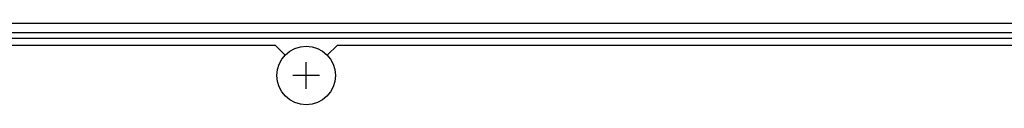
# Model space of a CAD drawing. Extents: x 29 to 422, y -226 to 287.
# Tile 48 of 63: x 166.85 to 182.66, y 137.55 to 138.86. Entities that reach past the tile are written whole.
import ezdxf

# ---------------------------------------------------------------- set-up
doc = ezdxf.new("R2010")
doc.units = 0
doc.header["$LTSCALE"] = 23.1
for name, color, linetype in [('ALL_FEATURES', 7, 'CONTINUOUS'), ('LAY0001', 7, 'CONTINUOUS'), ('LAY0004', 7, 'CONTINUOUS')]:
    doc.layers.add(name, color=color, linetype=linetype)

msp = doc.modelspace()

# ---------------------------------------------------------------- linework, layer by layer
at = {"layer": 'ALL_FEATURES', "color": 9, "linetype": 'CONTINUOUS'}
for p, q in [((137.9, 138.862), (183.05, 138.862)), ((137.9, 138.713), (183.05, 138.713))]:
    msp.add_line(p, q, dxfattribs=at)
at = {"layer": 'ALL_FEATURES', "color": 7, "linetype": 'CONTINUOUS'}
msp.add_line((183.05, 138.615), (137.9, 138.615), dxfattribs=at)
at = {"layer": 'LAY0001', "color": 7, "linetype": 'CONTINUOUS'}
for p, q in [((139.55, 138.511), (170.95, 138.511)), ((171.114, 138.347), (170.95, 138.511)), ((171.95, 138.511), (171.787, 138.347)), ((171.95, 138.511), (203.35, 138.511))]:
    msp.add_line(p, q, dxfattribs=at)
at = {"layer": 'LAY0004', "color": 40, "linetype": 'CONTINUOUS'}
for p, q in [((171.45, 137.806), (171.45, 138.236)), ((171.665, 138.021), (171.235, 138.021))]:
    msp.add_line(p, q, dxfattribs=at)
at = {"layer": 'LAY0004', "color": 7, "linetype": 'CONTINUOUS'}
msp.add_circle((171.45, 138.021), 0.47, dxfattribs=at)

doc.saveas('drawing.dxf')
